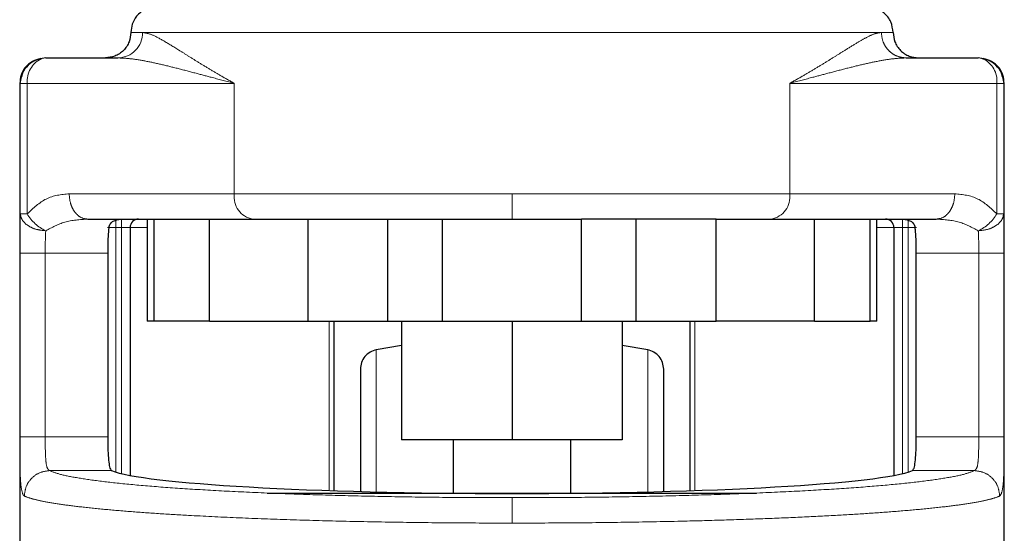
# Model space of a CAD drawing. Header units: millimetres. Extents: x 19 to 263, y 62 to 156.
# Tile 20 of 77: x 96.67 to 98.69, y 62.87 to 63.92. Entities that reach past the tile are written whole.
import ezdxf

# ---------------------------------------------------------------- set-up
doc = ezdxf.new("R2010")
doc.units = ezdxf.units.MM
doc.linetypes.add('PHANTOM', pattern=[12.7, 6.35, -1.27, 1.27, -1.27, 1.27, -1.27])

msp = doc.modelspace()

# ---------------------------------------------------------------- linework, layer by layer
at = {"color": 8, "linetype": 'PHANTOM', "lineweight": 18}
for p, q in [((96.9012, 63.8942), (96.9252, 63.8942)), ((96.9252, 63.8942), (98.4354, 63.8942)), ((98.4354, 63.8942), (98.4593, 63.8942)), ((96.6739, 63.7901), (96.6752, 63.7901)), ((96.6752, 63.7901), (96.6752, 63.5231)), ((96.6752, 63.7901), (96.6893, 63.7901)), ((96.6893, 63.7901), (97.1126, 63.7901)), ((96.6893, 63.7901), (96.6893, 63.5231)), ((97.1126, 63.7901), (97.1126, 63.5645)), ((98.2479, 63.5645), (98.2479, 63.7901)), ((98.2479, 63.7901), (98.6713, 63.7901)), ((98.6713, 63.5231), (98.6713, 63.7901)), ((98.6713, 63.7901), (98.6853, 63.7901)), ((98.6853, 63.5231), (98.6853, 63.7901)), ((98.6853, 63.7901), (98.6866, 63.7901)), ((97.1126, 63.5645), (96.7751, 63.5645)), ((97.6803, 63.5645), (97.1126, 63.5645)), ((97.6803, 63.5125), (97.6803, 63.5645)), ((98.2479, 63.5645), (97.6803, 63.5645)), ((98.5855, 63.5645), (98.2479, 63.5645)), ((96.6893, 63.5231), (96.6752, 63.5231)), ((98.6853, 63.5231), (98.6713, 63.5231)), ((96.8705, 63.4951), (96.8705, 63.5125)), ((96.8822, 63.4951), (96.8822, 63.5125)), ((98.4784, 63.5125), (98.4784, 63.4951)), ((98.49, 63.5125), (98.49, 63.4951)), ((96.8705, 63.4951), (96.8532, 63.4951)), ((96.8705, 62.9953), (96.8705, 63.4951)), ((96.8705, 63.4951), (96.8822, 63.4951)), ((96.8995, 63.4951), (96.8822, 63.4951)), ((96.8822, 63.4951), (96.8822, 62.9923)), ((96.9342, 63.4951), (96.8995, 63.4951)), ((98.461, 63.4951), (98.4263, 63.4951)), ((98.461, 63.4951), (98.4784, 63.4951)), ((98.4784, 63.4951), (98.49, 63.4951)), ((98.4784, 62.9923), (98.4784, 63.4951)), ((98.49, 63.4951), (98.5073, 63.4951)), ((98.49, 63.4951), (98.49, 62.9953)), ((96.6741, 63.4431), (96.6741, 63.0676)), ((96.6741, 63.4431), (96.7262, 63.4431)), ((96.7262, 63.4431), (96.8538, 63.4431)), ((96.7262, 63.4431), (96.7262, 63.0676)), ((98.5067, 63.4431), (98.6344, 63.4431)), ((98.6344, 63.0676), (98.6344, 63.4431)), ((98.6864, 63.0676), (98.6864, 63.4431)), ((97.3067, 62.9577), (97.3067, 63.3043)), ((98.0539, 63.3043), (98.0539, 62.9577)), ((97.4029, 62.9527), (97.4029, 63.2454)), ((97.9577, 62.9527), (97.9577, 63.2454)), ((96.7262, 63.0676), (96.6741, 63.0676)), ((96.8538, 63.0676), (96.7262, 63.0676)), ((98.6344, 63.0676), (98.5067, 63.0676)), ((98.6864, 63.0676), (98.6344, 63.0676)), ((96.735, 62.9984), (96.8618, 62.9984)), ((98.4987, 62.9984), (98.6256, 62.9984))]:
    msp.add_line(p, q, dxfattribs=at)
at = {"color": 7, "linetype": 'Continuous', "lineweight": 25}
for p, q in [((96.7272, 63.8421), (96.8747, 63.8421)), ((98.4858, 63.8421), (98.6334, 63.8421)), ((96.6752, 63.7901), (96.6778, 63.8036)), ((98.6828, 63.8036), (98.6853, 63.7901)), ((96.6739, 63.7901), (96.6739, 62.5677)), ((98.6866, 62.5917), (98.6866, 63.7901)), ((96.813, 63.5125), (97.0618, 63.5125)), ((96.9342, 63.5125), (96.9342, 63.3043)), ((96.9479, 63.5125), (96.9479, 63.3043)), ((97.0618, 63.3043), (97.0618, 63.5125)), ((97.0618, 63.5125), (97.263, 63.5125)), ((97.263, 63.5125), (97.263, 63.3043)), ((97.263, 63.5125), (97.2768, 63.5125)), ((97.4268, 63.3043), (97.4268, 63.5125)), ((97.538, 63.3043), (97.538, 63.5125)), ((97.538, 63.5125), (97.8225, 63.5125)), ((97.8225, 63.3043), (97.8225, 63.5125)), ((97.9337, 63.5125), (97.9337, 63.3043)), ((98.0975, 63.5125), (98.0838, 63.5125)), ((98.0975, 63.3043), (98.0975, 63.5125)), ((98.0975, 63.5125), (98.2987, 63.5125)), ((98.2987, 63.3043), (98.2987, 63.5125)), ((98.2987, 63.5125), (98.5475, 63.5125)), ((98.4126, 63.3043), (98.4126, 63.5125)), ((98.4263, 63.3043), (98.4263, 63.5125)), ((96.8995, 63.4951), (96.8995, 62.9886)), ((98.461, 63.4951), (98.461, 62.9886)), ((96.8538, 63.4431), (96.8538, 63.0676)), ((98.5067, 63.0676), (98.5067, 63.4431)), ((96.9479, 63.3043), (96.9342, 63.3043)), ((97.0618, 63.3043), (96.9479, 63.3043)), ((97.0618, 63.3043), (97.263, 63.3043)), ((97.263, 63.3043), (97.4268, 63.3043)), ((97.3159, 63.3043), (97.3159, 62.9574)), ((97.4268, 63.3043), (97.538, 63.3043)), ((97.4547, 63.3043), (97.4547, 63.0614)), ((97.538, 63.3043), (97.8225, 63.3043)), ((97.6803, 63.3043), (97.6803, 63.0614)), ((97.8225, 63.3043), (97.9337, 63.3043)), ((97.9058, 63.3043), (97.9058, 63.0614)), ((97.9337, 63.3043), (98.0975, 63.3043)), ((98.0446, 62.9574), (98.0446, 63.3043)), ((98.2987, 63.3043), (98.0975, 63.3043)), ((98.2987, 63.3043), (98.4126, 63.3043)), ((98.4263, 63.3043), (98.4126, 63.3043)), ((97.4547, 63.2542), (97.4029, 63.2454)), ((97.9577, 63.2454), (97.9058, 63.2542)), ((97.6803, 63.0614), (97.4547, 63.0614)), ((97.5603, 63.0614), (97.5603, 62.9527)), ((97.9058, 63.0614), (97.6803, 63.0614)), ((97.8003, 62.9527), (97.8003, 63.0614)), ((97.18, 62.9527), (98.1801, 62.9527))]:
    msp.add_line(p, q, dxfattribs=at)
at = {"color": 7, "linetype": 'Continuous', "lineweight": 25, "flags": 128}
for points in [[(96.7272, 63.8421), (96.7198, 63.8411), (96.7175, 63.8404)], [(98.643, 63.8404), (98.6408, 63.8411), (98.6334, 63.8421)]]:
    msp.add_lwpolyline(points, dxfattribs=at)
at = {"color": 8, "linetype": 'PHANTOM', "lineweight": 18}
for centre, radius, start, end in [((96.8739, 63.8934), 0.0513, 270.908, 0.8802), ((96.7417, 63.7937), 0.0526, 117.3905, 183.9726), ((98.6212, 63.7951), 0.0503, 354.2983, 64.3641), ((97.1589, 63.5584), 0.0467, 172.4902, 259.6668), ((98.2016, 63.5584), 0.0467, 280.3333, 7.5097), ((96.7643, 63.568), 0.0875, 210.8596, 244.8588), ((98.5962, 63.568), 0.0875, 295.141, 329.1406)]:
    msp.add_arc(centre, radius, start, end, dxfattribs=at)
at = {"color": 7, "linetype": 'Continuous', "lineweight": 25}
for centre, start, end in [((96.9169, 63.4951), 90, 180), ((98.4437, 63.4951), 0, 90)]:
    msp.add_arc(centre, 0.0174, start, end, dxfattribs=at)
msp.add_ellipse((97.6803, 63.0074), major_axis=(0.8294, 0), ratio=0.067037, start_param=3.304073, end_param=6.120705, dxfattribs=at)
for points, knots in [([(96.9533, 63.9462), (96.9459, 63.9453), (96.9306, 63.9434), (96.9131, 63.9293), (96.9029, 63.9118), (96.9018, 63.8999), (96.9012, 63.8942)], [0, 0, 0, 0, 0.270261, 0.56243, 0.789736, 1, 1, 1, 1]), ([(98.4593, 63.8942), (98.4584, 63.9016), (98.4565, 63.9169), (98.4424, 63.9344), (98.4249, 63.9445), (98.413, 63.9457), (98.4073, 63.9462)], [0, 0, 0, 0, 0.270261, 0.562429, 0.789736, 1, 1, 1, 1]), ([(96.9012, 63.8942), (96.9005, 63.8876), (96.8995, 63.8776), (96.893, 63.8654), (96.8863, 63.8571), (96.8779, 63.8504), (96.8658, 63.8439), (96.8557, 63.8428), (96.8492, 63.8421)], [0, 0, 0, 0, 0.239457, 0.368361, 0.5, 0.631639, 0.760543, 1, 1, 1, 1]), ([(98.4593, 63.8942), (98.46, 63.8876), (98.4611, 63.8776), (98.4676, 63.8654), (98.4743, 63.8571), (98.4826, 63.8504), (98.4947, 63.8439), (98.5048, 63.8428), (98.5114, 63.8421)], [0, 0, 0, 0, 0.239457, 0.368361, 0.500001, 0.631641, 0.760544, 1, 1, 1, 1]), ([(96.7171, 63.8412), (96.7112, 63.8394), (96.699, 63.8359), (96.6845, 63.8232), (96.6754, 63.807), (96.6747, 63.7957), (96.6744, 63.7901)], [0, 0, 0, 0, 0.246056, 0.499796, 0.753441, 1, 1, 1, 1]), ([(96.7177, 63.8396), (96.7146, 63.8392), (96.7048, 63.8379), (96.6907, 63.8278), (96.68, 63.815), (96.6783, 63.806), (96.6778, 63.8036)], [0, 0, 0, 0, 0.156851, 0.515528, 0.874206, 1, 1, 1, 1]), ([(98.6827, 63.8036), (98.6823, 63.806), (98.6806, 63.815), (98.6698, 63.8278), (98.6558, 63.838), (98.6459, 63.8392), (98.6429, 63.8396)], [0, 0, 0, 0, 0.1257574, 0.4843313, 0.8429042, 1, 1, 1, 1]), ([(98.6862, 63.7901), (98.6858, 63.7957), (98.6851, 63.807), (98.676, 63.8232), (98.6615, 63.8359), (98.6494, 63.8394), (98.6434, 63.8412)], [0, 0, 0, 0, 0.246559, 0.500204, 0.753944, 1, 1, 1, 1]), ([(96.8561, 63.4951), (96.857, 63.498), (96.8588, 63.5036), (96.8672, 63.5107), (96.875, 63.5117), (96.8802, 63.5125)], [0, 0, 0, 0, 0.250302, 0.499829, 1, 1, 1, 1]), ([(97.2768, 63.5125), (97.3037, 63.5125), (97.3577, 63.5125), (97.4458, 63.5125), (97.5073, 63.5125), (97.538, 63.5125)], [0, 0, 0, 0, 0.333233, 0.667335, 1, 1, 1, 1]), ([(98.0838, 63.5125), (98.0568, 63.5125), (98.0028, 63.5125), (97.9147, 63.5125), (97.8532, 63.5125), (97.8225, 63.5125)], [0, 0, 0, 0, 0.3331997, 0.6673012, 1, 1, 1, 1]), ([(98.4803, 63.5125), (98.4855, 63.5117), (98.4933, 63.5107), (98.5017, 63.5036), (98.5035, 63.498), (98.5044, 63.4951)], [0, 0, 0, 0, 0.500171, 0.749698, 1, 1, 1, 1]), ([(96.8561, 63.4951), (96.8556, 63.4894), (96.8545, 63.478), (96.8539, 63.4589), (96.8538, 63.4471), (96.8538, 63.4431)], [0, 0, 0, 0, 0.3961643, 0.7923405, 1, 1, 1, 1]), ([(98.5067, 63.4431), (98.5066, 63.4508), (98.5065, 63.4664), (98.5056, 63.484), (98.5047, 63.4923), (98.5044, 63.4951)], [0, 0, 0, 0, 0.395756, 0.791504, 1, 1, 1, 1]), ([(97.4029, 63.2454), (97.3986, 63.2441), (97.3896, 63.2415), (97.3789, 63.2321), (97.3716, 63.2198), (97.3707, 63.2106), (97.3703, 63.2061)], [0, 0, 0, 0, 0.242357, 0.5, 0.757643, 1, 1, 1, 1]), ([(97.9903, 63.2061), (97.9898, 63.2106), (97.9889, 63.2198), (97.9817, 63.2321), (97.9709, 63.2415), (97.962, 63.2441), (97.9577, 63.2454)], [0, 0, 0, 0, 0.242357, 0.5, 0.757642, 1, 1, 1, 1]), ([(97.3703, 63.2061), (97.3703, 63.2051), (97.3703, 63.2031), (97.3703, 63.1875), (97.3703, 63.1633), (97.3703, 63.1307), (97.3703, 63.0913), (97.3703, 63.0461), (97.3703, 63.0012), (97.3703, 62.9695), (97.3703, 62.956)], [0, 0, 0, 0, 0.138134, 0.275214, 0.410204, 0.542178, 0.670346, 0.794046, 0.912777, 1, 1, 1, 1]), ([(97.9903, 62.956), (97.9903, 62.9694), (97.9903, 63.0011), (97.9903, 63.0461), (97.9903, 63.0913), (97.9903, 63.1307), (97.9903, 63.1633), (97.9903, 63.1875), (97.9903, 63.2031), (97.9903, 63.2051), (97.9903, 63.2061)], [0, 0, 0, 0, 0.087352, 0.206066, 0.329748, 0.457898, 0.589853, 0.724825, 0.861885, 1, 1, 1, 1]), ([(96.8538, 63.0676), (96.8539, 63.0598), (96.854, 63.0443), (96.8551, 63.0236), (96.857, 63.0079), (96.8594, 63.0001), (96.8612, 62.9988), (96.8618, 62.9984)], [0, 0, 0, 0, 0.222566, 0.445129, 0.667772, 0.891012, 1, 1, 1, 1]), ([(98.4987, 62.9984), (98.4999, 62.9997), (98.5023, 63.0022), (98.5047, 63.0156), (98.5061, 63.0343), (98.5067, 63.0528), (98.5067, 63.0641), (98.5067, 63.0676)], [0, 0, 0, 0, 0.225843, 0.451792, 0.675821, 0.898688, 1, 1, 1, 1])]:
    msp.add_open_spline(points, degree=3, knots=knots, dxfattribs=at)
at = {"color": 8, "linetype": 'PHANTOM', "lineweight": 18}
for points, knots in [([(97.1126, 63.7901), (97.1034, 63.7952), (97.0859, 63.8051), (97.0616, 63.8195), (97.0394, 63.8331), (97.0184, 63.8461), (96.994, 63.8615), (96.9682, 63.8772), (96.9432, 63.891), (96.9311, 63.8931), (96.9252, 63.8942)], [0, 0, 0, 0, 0.107148, 0.204004, 0.302617, 0.401253, 0.499784, 0.672474, 0.839558, 1, 1, 1, 1]), ([(98.4354, 63.8942), (98.4311, 63.8936), (98.4221, 63.8924), (98.4051, 63.8842), (98.3848, 63.8727), (98.3639, 63.8597), (98.3422, 63.8461), (98.3212, 63.8331), (98.2989, 63.8195), (98.2747, 63.8051), (98.2571, 63.7952), (98.2479, 63.7901)], [0, 0, 0, 0, 0.1181482, 0.2498583, 0.3685904, 0.5002942, 0.598809, 0.6974302, 0.7960282, 0.8928687, 1, 1, 1, 1]), ([(98.4858, 63.8421), (98.4795, 63.8428), (98.4697, 63.8439), (98.458, 63.8504), (98.4499, 63.8571), (98.4434, 63.8654), (98.4371, 63.8776), (98.436, 63.8876), (98.4354, 63.8942)], [0, 0, 0, 0, 0.239453, 0.368358, 0.499994, 0.631636, 0.76054, 1, 1, 1, 1]), ([(96.8747, 63.8421), (96.8833, 63.8417), (96.9015, 63.8409), (96.9314, 63.8358), (96.9637, 63.8288), (96.9979, 63.8203), (97.0327, 63.8112), (97.0708, 63.801), (97.0975, 63.794), (97.1126, 63.7901)], [0, 0, 0, 0, 0.131765, 0.277316, 0.418181, 0.560577, 0.706888, 0.834347, 1, 1, 1, 1]), ([(98.2479, 63.7901), (98.263, 63.794), (98.2898, 63.801), (98.3279, 63.8112), (98.3626, 63.8203), (98.3968, 63.8288), (98.4292, 63.8358), (98.4591, 63.8409), (98.4772, 63.8417), (98.4858, 63.8421)], [0, 0, 0, 0, 0.165652, 0.293112, 0.439423, 0.581819, 0.722684, 0.868235, 1, 1, 1, 1]), ([(96.6778, 63.8036), (96.678, 63.8055), (96.6788, 63.8109), (96.6836, 63.8188), (96.6901, 63.8272), (96.6985, 63.8338), (96.7075, 63.839), (96.7141, 63.8398), (96.7172, 63.8402)], [0, 0, 0, 0, 0.099456, 0.282141, 0.468706, 0.655266, 0.837956, 1, 1, 1, 1]), ([(98.6434, 63.8402), (98.6465, 63.8398), (98.6531, 63.839), (98.662, 63.8338), (98.6704, 63.8272), (98.677, 63.8188), (98.6817, 63.8109), (98.6825, 63.8055), (98.6828, 63.8036)], [0, 0, 0, 0, 0.162044, 0.344735, 0.531294, 0.717858, 0.900544, 1, 1, 1, 1]), ([(96.7751, 63.5645), (96.7589, 63.5628), (96.7279, 63.5596), (96.7018, 63.535), (96.6893, 63.5231)], [0, 0, 0, 0, 0.520106, 1, 1, 1, 1]), ([(96.813, 63.5125), (96.8082, 63.5132), (96.8009, 63.5142), (96.7921, 63.5207), (96.786, 63.5274), (96.7811, 63.5358), (96.7764, 63.5479), (96.7756, 63.558), (96.7751, 63.5645)], [0, 0, 0, 0, 0.239461, 0.368362, 0.49999, 0.631629, 0.760539, 1, 1, 1, 1]), ([(98.5475, 63.5125), (98.5523, 63.5132), (98.5596, 63.5142), (98.5685, 63.5207), (98.5745, 63.5274), (98.5794, 63.5358), (98.5842, 63.5479), (98.5849, 63.558), (98.5855, 63.5645)], [0, 0, 0, 0, 0.23946, 0.368362, 0.499989, 0.631629, 0.760538, 1, 1, 1, 1]), ([(98.6713, 63.5231), (98.6588, 63.535), (98.6327, 63.5596), (98.6016, 63.5628), (98.5855, 63.5645)], [0, 0, 0, 0, 0.479894, 1, 1, 1, 1]), ([(96.6752, 63.5231), (96.6748, 63.5112), (96.6741, 63.4875), (96.6741, 63.4578), (96.6741, 63.4431)], [0, 0, 0, 0, 0.503134, 1, 1, 1, 1]), ([(96.7272, 63.4888), (96.7208, 63.4894), (96.7075, 63.4907), (96.6902, 63.4987), (96.6781, 63.5101), (96.6761, 63.5189), (96.6752, 63.5231)], [0, 0, 0, 0, 0.240595, 0.500018, 0.759426, 1, 1, 1, 1]), ([(98.6334, 63.4888), (98.6398, 63.4894), (98.6531, 63.4907), (98.6703, 63.4987), (98.6825, 63.5101), (98.6844, 63.5189), (98.6853, 63.5231)], [0, 0, 0, 0, 0.240595, 0.500018, 0.759426, 1, 1, 1, 1]), ([(98.6864, 63.4431), (98.6864, 63.4578), (98.6864, 63.4875), (98.6857, 63.5112), (98.6853, 63.5231)], [0, 0, 0, 0, 0.496866, 1, 1, 1, 1]), ([(96.813, 63.5125), (96.7971, 63.5116), (96.7671, 63.5101), (96.7399, 63.4956), (96.7272, 63.4888)], [0, 0, 0, 0, 0.5333048, 1, 1, 1, 1]), ([(98.6334, 63.4888), (98.6207, 63.4956), (98.5934, 63.5101), (98.5635, 63.5116), (98.5475, 63.5125)], [0, 0, 0, 0, 0.466695, 1, 1, 1, 1]), ([(96.7262, 63.4431), (96.7262, 63.4515), (96.7262, 63.4683), (96.7268, 63.482), (96.7272, 63.4888)], [0, 0, 0, 0, 0.499947, 1, 1, 1, 1]), ([(98.6344, 63.4431), (98.6344, 63.4515), (98.6344, 63.4683), (98.6337, 63.482), (98.6334, 63.4888)], [0, 0, 0, 0, 0.499947, 1, 1, 1, 1]), ([(98.6864, 63.4431), (98.6856, 63.4431), (98.6844, 63.4431), (98.6778, 63.4431), (98.6711, 63.4431), (98.6628, 63.4431), (98.6508, 63.4431), (98.6409, 63.4431), (98.6344, 63.4431)], [0, 0, 0, 0, 0.239696, 0.368498, 0.499998, 0.631464, 0.760294, 1, 1, 1, 1]), ([(96.6741, 63.0676), (96.6741, 63.0539), (96.6742, 63.0265), (96.6748, 62.9908), (96.6765, 62.9632), (96.6792, 62.9544), (96.6805, 62.95)], [0, 0, 0, 0, 0.250311, 0.500043, 0.750025, 1, 1, 1, 1]), ([(96.735, 62.9984), (96.7331, 62.9999), (96.7295, 63.0029), (96.7271, 63.0191), (96.7262, 63.0414), (96.7262, 63.0589), (96.7262, 63.0676)], [0, 0, 0, 0, 0.252064, 0.501716, 0.750579, 1, 1, 1, 1]), ([(98.6256, 62.9984), (98.6274, 62.9999), (98.6311, 63.0029), (98.6335, 63.0191), (98.6343, 63.0414), (98.6344, 63.0589), (98.6344, 63.0676)], [0, 0, 0, 0, 0.252064, 0.501716, 0.750579, 1, 1, 1, 1]), ([(98.6771, 62.9464), (98.679, 62.949), (98.6828, 62.9541), (98.6854, 62.9814), (98.6862, 63.0141), (98.6864, 63.0441), (98.6864, 63.0597), (98.6864, 63.0676)], [0, 0, 0, 0, 0.2498623, 0.499504, 0.7488444, 0.8737556, 1, 1, 1, 1]), ([(96.735, 62.9984), (96.7283, 62.9975), (96.7148, 62.9959), (96.6979, 62.9838), (96.6859, 62.9667), (96.6843, 62.9532), (96.6834, 62.9464)], [0, 0, 0, 0, 0.250004, 0.500001, 0.750002, 1, 1, 1, 1]), ([(97.6803, 62.9432), (97.6423, 62.9433), (97.5663, 62.9434), (97.4539, 62.9448), (97.3448, 62.9471), (97.2404, 62.9502), (97.1423, 62.9541), (97.0519, 62.9588), (96.9704, 62.9642), (96.8991, 62.9701), (96.8388, 62.9766), (96.7908, 62.9836), (96.7545, 62.9908), (96.7415, 62.9959), (96.735, 62.9984)], [0, 0, 0, 0, 0.083265, 0.166495, 0.249769, 0.333064, 0.416337, 0.499665, 0.583022, 0.66636, 0.749751, 0.833168, 0.916563, 1, 1, 1, 1]), ([(97.6803, 62.9432), (97.7183, 62.9433), (97.7943, 62.9434), (97.9066, 62.9448), (98.0158, 62.9471), (98.1201, 62.9502), (98.2182, 62.9541), (98.3086, 62.9588), (98.3901, 62.9642), (98.4614, 62.9701), (98.5217, 62.9766), (98.5697, 62.9836), (98.606, 62.9908), (98.619, 62.9959), (98.6256, 62.9984)], [0, 0, 0, 0, 0.083258, 0.166488, 0.249769, 0.333057, 0.41633, 0.499665, 0.583013, 0.666352, 0.749751, 0.833164, 0.916556, 1, 1, 1, 1]), ([(98.6771, 62.9464), (98.6763, 62.9532), (98.6746, 62.9667), (98.6627, 62.9838), (98.6457, 62.9959), (98.6323, 62.9975), (98.6256, 62.9984)], [0, 0, 0, 0, 0.249998, 0.499998, 0.749996, 1, 1, 1, 1]), ([(96.6805, 62.95), (96.681, 62.9491), (96.6819, 62.9475), (96.683, 62.9467), (96.6834, 62.9464)], [0, 0, 0, 0, 0.575229, 1, 1, 1, 1]), ([(96.6834, 62.9464), (96.6887, 62.9444), (96.6985, 62.9407), (96.7237, 62.9351), (96.755, 62.9298), (96.7952, 62.9246), (96.8424, 62.9196), (96.897, 62.9149), (96.9558, 62.9107), (97.0276, 62.9064), (97.1145, 62.9021), (97.2181, 62.8982), (97.3276, 62.8951), (97.4421, 62.8929), (97.5606, 62.8915), (97.6405, 62.8913), (97.6803, 62.8912)], [0, 0, 0, 0, 0.0666183, 0.1251408, 0.1898738, 0.250254, 0.3163042, 0.3800065, 0.4413604, 0.5003666, 0.585654, 0.6689451, 0.7502402, 0.8341016, 0.9173536, 1, 1, 1, 1]), ([(97.6803, 62.8912), (97.7201, 62.8913), (97.7999, 62.8915), (97.9184, 62.8929), (98.0235, 62.8949), (98.115, 62.8974), (98.1939, 62.9001), (98.2701, 62.9033), (98.3403, 62.9068), (98.4047, 62.9107), (98.4635, 62.9149), (98.5181, 62.9196), (98.5654, 62.9246), (98.6056, 62.9298), (98.6368, 62.9351), (98.662, 62.9407), (98.6719, 62.9444), (98.6771, 62.9464)], [0, 0, 0, 0, 0.082641, 0.165888, 0.249744, 0.31054, 0.372458, 0.4355, 0.499666, 0.558668, 0.620018, 0.683716, 0.749762, 0.810139, 0.874867, 0.933386, 1, 1, 1, 1]), ([(97.6803, 62.8912), (97.6803, 62.8978), (97.6803, 62.9108), (97.6803, 62.9275), (97.6803, 62.9397), (97.6803, 62.942), (97.6803, 62.9432)], [0, 0, 0, 0, 0.249989, 0.49999, 0.750008, 1, 1, 1, 1])]:
    msp.add_open_spline(points, degree=3, knots=knots, dxfattribs=at)

doc.saveas('drawing.dxf')
